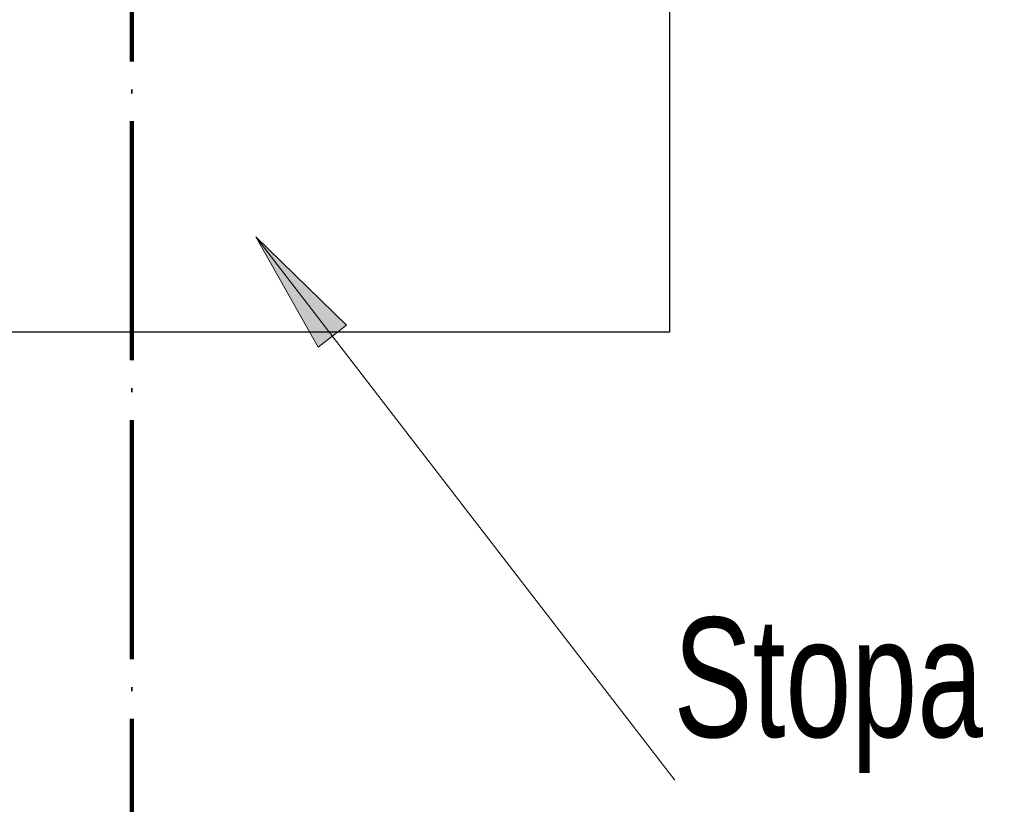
# Model space of a CAD drawing. Header units: millimetres. Extents: x 0 to 60000, y 0 to 29700.
# Tile 23 of 86: x 11731 to 13379, y 19535 to 20848. Entities that reach past the tile are written whole.
import ezdxf

# ---------------------------------------------------------------- set-up
doc = ezdxf.new("R2010")
doc.units = ezdxf.units.MM
doc.linetypes.add('STRICHPUNKT2_S11', pattern=[500, 400, -50, 0, -50])
doc.linetypes.add('STRICHPUNKT2_S5', pattern=[1100, 800, -100, 100, -100])
doc.layers.add('Osie', color=30, linetype='STRICHPUNKT2_S5', lineweight=18)
doc.layers.add('Standard', color=7, linetype='Continuous', lineweight=25)
doc.styles.add('ARIAL', font='ARIAL.TTF')

msp = doc.modelspace()

# ---------------------------------------------------------------- hatches: boundary and pattern name
at = {"layer": 'Standard', "linetype": 'Continuous', "lineweight": 13, "transparency": 33554687}
msp.add_hatch(color=4, dxfattribs=at).paths.add_polyline_path([(12278.2, 20336.8), (12126.2, 20484.7), (12230.7, 20300.1)])

# ---------------------------------------------------------------- linework, layer by layer
at = {"layer": 'Osie', "color": 1, "linetype": 'STRICHPUNKT2_S11', "lineweight": 140, "transparency": 33554687}
msp.add_line((11919, 4274.8), (11919, 25274.8), dxfattribs=at)
at = {"layer": 'Standard', "color": 3, "linetype": 'Continuous', "lineweight": 25, "transparency": 33554687}
for p, q in [((12819, 21744.8), (12819, 20324.8)), ((12819, 20324.8), (11019, 20324.8))]:
    msp.add_line(p, q, dxfattribs=at)
at = {"layer": 'Standard', "color": 4, "linetype": 'Continuous', "lineweight": 13, "transparency": 33554687}
for p, q in [((12126.2, 20484.7), (12126.2, 20484.7)), ((12126.2, 20484.7), (12126.2, 20484.7)), ((12126.2, 20484.7), (12126.2, 20484.7)), ((12126.2, 20484.7), (12230.7, 20300.1)), ((12278.2, 20336.8), (12126.2, 20484.7)), ((12230.7, 20300.1), (12278.2, 20336.8)), ((12254.4, 20318.5), (12263.6, 20306.6))]:
    msp.add_line(p, q, dxfattribs=at)
msp.add_lwpolyline([(12827.5, 19575.4), (12476.8, 20030.1), (12126.2, 20484.7)], dxfattribs=at)

# ---------------------------------------------------------------- texts
at = {"layer": 'Standard', "color": 2, "linetype": 'Continuous', "lineweight": 50, "transparency": 33554687, "insert": (12825.5, 19587.1), "char_height": 200, "width": 1957.183, "attachment_point": 7, "style": 'ARIAL'}
msp.add_mtext('\\W0.71;Stopa fundamentowa', dxfattribs=at)

doc.saveas('drawing.dxf')
